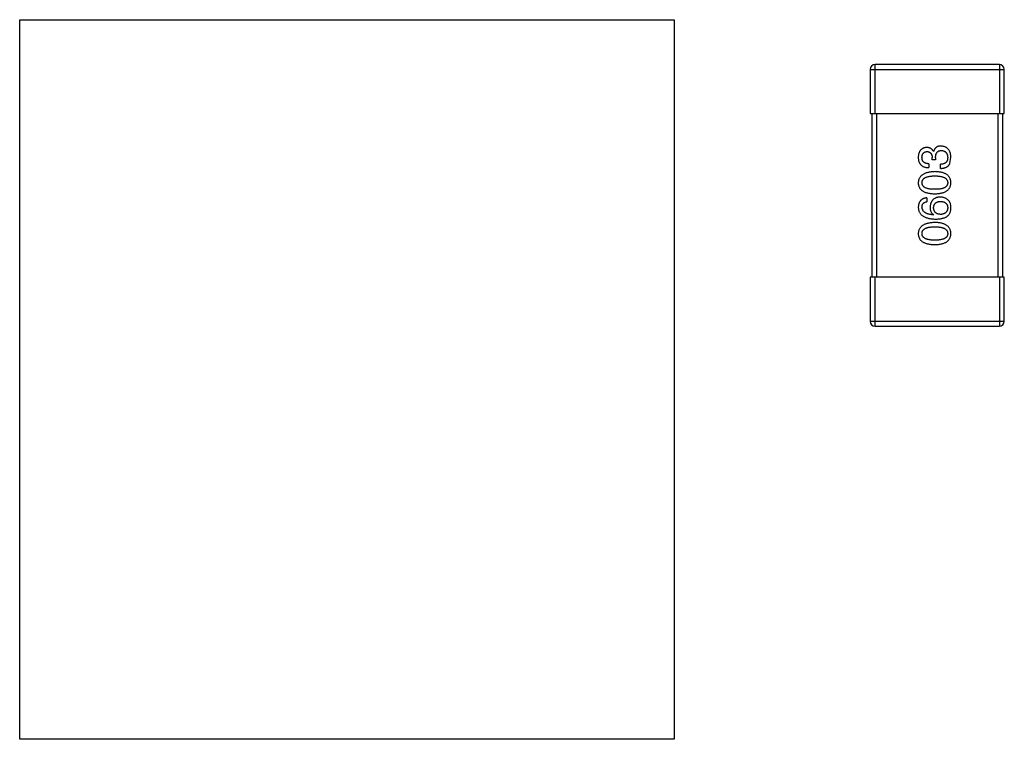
# Model space of a CAD drawing. Header units: millimetres. Extents: x -16 to 538, y -56 to 87.
# Tile 32 of 162: x 398.6 to 404.62, y 20.75 to 25.15. Entities that reach past the tile are written whole.
import ezdxf

# ---------------------------------------------------------------- set-up
doc = ezdxf.new("R2010")
doc.units = ezdxf.units.MM
doc.header["$LTSCALE"] = 1.21
doc.header["$MEASUREMENT"] = 0
doc.layers.get('0').update_dxf_attribs({"linetype": 'CONTINUOUS'})

msp = doc.modelspace()

# ---------------------------------------------------------------- linework, layer by layer
at = {"color": 7, "linetype": 'Continuous'}
for p, q in [((398.5956, 20.7544), (398.5956, 25.1544)), ((398.5956, 25.1544), (402.5972, 25.1544)), ((402.5972, 25.1544), (402.5972, 20.7544)), ((403.8257, 24.58), (403.8257, 24.88)), ((404.5857, 24.88), (403.8257, 24.88)), ((404.5857, 24.88), (404.5857, 24.58)), ((403.7957, 24.85), (403.7957, 24.58)), ((403.7957, 24.85), (404.6157, 24.85)), ((404.6157, 24.58), (404.6157, 24.85)), ((403.7957, 24.58), (404.6157, 24.58)), ((403.8057, 24.58), (403.8057, 23.58)), ((403.8357, 23.58), (403.8357, 24.58)), ((404.5757, 24.58), (404.5757, 23.58)), ((404.6057, 23.58), (404.6057, 24.58)), ((404.1823, 24.3491), (404.1834, 24.3491)), ((404.1539, 24.2737), (404.1539, 24.2497)), ((404.1747, 24.2977), (404.1747, 24.3109)), ((404.1954, 24.2977), (404.1747, 24.2977)), ((404.1954, 24.3098), (404.1954, 24.2977)), ((404.226, 24.2453), (404.226, 24.2704)), ((404.2829, 24.2748), (404.2894, 24.3109)), ((404.1419, 24.0656), (404.1419, 24.0415)), ((404.1856, 23.9617), (404.1845, 23.9607)), ((403.7957, 23.58), (403.7957, 23.31)), ((404.6157, 23.58), (403.7957, 23.58)), ((403.8257, 23.28), (403.8257, 23.58)), ((404.5857, 23.58), (404.5857, 23.28)), ((404.6157, 23.31), (404.6157, 23.58)), ((404.6157, 23.31), (403.7957, 23.31)), ((403.8257, 23.28), (404.5857, 23.28)), ((402.5972, 20.7544), (398.5956, 20.7544))]:
    msp.add_line(p, q, dxfattribs=at)
for centre, start, end in [((403.8257, 24.85), 90, 180), ((404.5857, 24.85), 0, 90), ((403.8257, 23.31), 180, 270), ((404.5857, 23.31), 270, 0)]:
    msp.add_arc(centre, 0.03, start, end, dxfattribs=at)
for points, knots in [([(404.2282, 24.3819), (404.2268, 24.3819), (404.224, 24.3819), (404.2199, 24.3814), (404.216, 24.3809), (404.2124, 24.3799), (404.2088, 24.3788), (404.2055, 24.3774), (404.2024, 24.3757), (404.1995, 24.3738), (404.1968, 24.3716), (404.1943, 24.3691), (404.192, 24.3664), (404.1898, 24.3635), (404.1879, 24.3602), (404.1862, 24.3568), (404.1847, 24.353), (404.1838, 24.3504), (404.1834, 24.3491)], [0, 0, 0, 0, 0.071215, 0.138707, 0.20396, 0.266995, 0.327734, 0.387609, 0.445602, 0.503345, 0.561136, 0.618597, 0.677672, 0.738255, 0.799989, 0.863961, 0.930555, 1, 1, 1, 1]), ([(404.2894, 24.3109), (404.2893, 24.3136), (404.289, 24.3189), (404.2881, 24.3267), (404.2867, 24.3339), (404.2849, 24.3406), (404.2827, 24.3469), (404.2799, 24.3526), (404.2768, 24.3578), (404.2731, 24.3626), (404.2691, 24.3668), (404.2645, 24.3705), (404.2596, 24.3737), (404.2541, 24.3764), (404.2483, 24.3785), (404.242, 24.3802), (404.2353, 24.3814), (404.2306, 24.3817), (404.2282, 24.3819)], [0, 0, 0, 0, 0.078078, 0.151942, 0.221594, 0.28726, 0.350176, 0.409768, 0.467648, 0.523784, 0.578904, 0.634014, 0.689819, 0.746826, 0.805875, 0.867063, 0.931764, 1, 1, 1, 1]), ([(404.1408, 24.3732), (404.1388, 24.373), (404.1349, 24.3727), (404.1293, 24.3716), (404.124, 24.3701), (404.1191, 24.3683), (404.1146, 24.366), (404.1105, 24.3632), (404.1067, 24.3601), (404.1033, 24.3565), (404.1002, 24.3525), (404.0976, 24.3481), (404.0953, 24.3433), (404.0934, 24.338), (404.0918, 24.3324), (404.0907, 24.3263), (404.0898, 24.3198), (404.0895, 24.3153), (404.0894, 24.313)], [0, 0, 0, 0, 0.067521, 0.132139, 0.193339, 0.252064, 0.309083, 0.364848, 0.420021, 0.475612, 0.532002, 0.589602, 0.649896, 0.712634, 0.778603, 0.848416, 0.922155, 1, 1, 1, 1]), ([(404.1124, 24.312), (404.1124, 24.3133), (404.1126, 24.316), (404.1131, 24.3199), (404.1137, 24.3235), (404.1146, 24.3269), (404.1158, 24.33), (404.1171, 24.3329), (404.1187, 24.3356), (404.1205, 24.3379), (404.1225, 24.3401), (404.1248, 24.3419), (404.1273, 24.3436), (404.13, 24.345), (404.1329, 24.3461), (404.1361, 24.347), (404.1395, 24.3477), (404.1418, 24.3479), (404.143, 24.348)], [0, 0, 0, 0, 0.078051, 0.151197, 0.220412, 0.286742, 0.34933, 0.409464, 0.467368, 0.52298, 0.578639, 0.633998, 0.690142, 0.746855, 0.805868, 0.867776, 0.932345, 1, 1, 1, 1]), ([(404.1823, 24.3491), (404.1814, 24.351), (404.1795, 24.3548), (404.1758, 24.3597), (404.1714, 24.3639), (404.1665, 24.3673), (404.1609, 24.3699), (404.1548, 24.3718), (404.148, 24.373), (404.1432, 24.3731), (404.1408, 24.3732)], [0, 0, 0, 0, 0.125227, 0.244792, 0.361427, 0.478215, 0.59667, 0.722058, 0.856314, 1, 1, 1, 1]), ([(404.143, 24.348), (404.1442, 24.3479), (404.1466, 24.3478), (404.1501, 24.3473), (404.1534, 24.3465), (404.1564, 24.3454), (404.1592, 24.344), (404.1618, 24.3423), (404.1642, 24.3404), (404.1663, 24.3382), (404.1681, 24.3357), (404.1698, 24.333), (404.1712, 24.33), (404.1724, 24.3267), (404.1733, 24.3231), (404.174, 24.3193), (404.1745, 24.3152), (404.1746, 24.3123), (404.1747, 24.3109)], [0, 0, 0, 0, 0.067741, 0.131599, 0.192143, 0.249977, 0.306453, 0.361639, 0.416449, 0.471489, 0.527582, 0.584873, 0.644974, 0.70814, 0.77492, 0.845909, 0.920585, 1, 1, 1, 1]), ([(404.1954, 24.3098), (404.1955, 24.3116), (404.1955, 24.3151), (404.196, 24.3202), (404.1966, 24.3249), (404.1976, 24.3293), (404.1989, 24.3334), (404.2004, 24.3371), (404.2023, 24.3404), (404.2044, 24.3434), (404.2068, 24.346), (404.2095, 24.3483), (404.2125, 24.3503), (404.2157, 24.3519), (404.2193, 24.3531), (404.2231, 24.354), (404.2272, 24.3545), (404.23, 24.3546), (404.2315, 24.3546)], [0, 0, 0, 0, 0.082495, 0.159728, 0.232496, 0.300725, 0.365163, 0.425859, 0.483728, 0.538892, 0.592921, 0.646195, 0.699968, 0.754746, 0.811387, 0.870806, 0.933482, 1, 1, 1, 1]), ([(404.2315, 24.3546), (404.233, 24.3545), (404.2358, 24.3543), (404.2399, 24.3535), (404.2438, 24.3525), (404.2474, 24.3512), (404.2507, 24.3495), (404.2538, 24.3477), (404.2566, 24.3454), (404.2592, 24.3429), (404.2614, 24.34), (404.2634, 24.3369), (404.2652, 24.3335), (404.2666, 24.3297), (404.2678, 24.3257), (404.2687, 24.3214), (404.2694, 24.3168), (404.2696, 24.3136), (404.2698, 24.312)], [0, 0, 0, 0, 0.068514, 0.133941, 0.195994, 0.255362, 0.312994, 0.369441, 0.424687, 0.480522, 0.537148, 0.594801, 0.654411, 0.716817, 0.781981, 0.850498, 0.923306, 1, 1, 1, 1]), ([(404.0894, 24.313), (404.0895, 24.3105), (404.0897, 24.3056), (404.0906, 24.2986), (404.0919, 24.2919), (404.0938, 24.2858), (404.0961, 24.2801), (404.0989, 24.2749), (404.1022, 24.2702), (404.106, 24.266), (404.1103, 24.2622), (404.1151, 24.259), (404.1204, 24.2562), (404.1262, 24.2539), (404.1324, 24.2521), (404.1392, 24.2508), (404.1464, 24.2499), (404.1513, 24.2497), (404.1539, 24.2497)], [0, 0, 0, 0, 0.073232, 0.142595, 0.207997, 0.270074, 0.329156, 0.386529, 0.441846, 0.496976, 0.551877, 0.607941, 0.665637, 0.725446, 0.788542, 0.855101, 0.925196, 1, 1, 1, 1]), ([(404.1539, 24.2737), (404.1522, 24.2738), (404.149, 24.2739), (404.1443, 24.2745), (404.1399, 24.2753), (404.1358, 24.2764), (404.132, 24.2778), (404.1286, 24.2795), (404.1255, 24.2815), (404.1227, 24.2838), (404.1202, 24.2863), (404.1182, 24.2891), (404.1163, 24.2923), (404.1149, 24.2957), (404.1138, 24.2993), (404.113, 24.3033), (404.1125, 24.3075), (404.1124, 24.3105), (404.1124, 24.312)], [0, 0, 0, 0, 0.078134, 0.15164, 0.221358, 0.286689, 0.348614, 0.407697, 0.464247, 0.520153, 0.574432, 0.629291, 0.684538, 0.742032, 0.801329, 0.863637, 0.930123, 1, 1, 1, 1]), ([(404.2698, 24.312), (404.2697, 24.3103), (404.2697, 24.3071), (404.2691, 24.3025), (404.2683, 24.2982), (404.2671, 24.2942), (404.2656, 24.2905), (404.2637, 24.2871), (404.2614, 24.2841), (404.2589, 24.2813), (404.2559, 24.2789), (404.2527, 24.2767), (404.2491, 24.2749), (404.2451, 24.2733), (404.2408, 24.2721), (404.2362, 24.2713), (404.2312, 24.2706), (404.2278, 24.2705), (404.226, 24.2704)], [0, 0, 0, 0, 0.071272, 0.13882, 0.201858, 0.262757, 0.320043, 0.376709, 0.431462, 0.486034, 0.541209, 0.597703, 0.65589, 0.717768, 0.782056, 0.850407, 0.92277, 1, 1, 1, 1]), ([(404.226, 24.2453), (404.2278, 24.2454), (404.2313, 24.2455), (404.2364, 24.2459), (404.2413, 24.2466), (404.2459, 24.2475), (404.2503, 24.2486), (404.2545, 24.2499), (404.2584, 24.2514), (404.2621, 24.2532), (404.2655, 24.2551), (404.2688, 24.2573), (404.2717, 24.2597), (404.2744, 24.2622), (404.2769, 24.2651), (404.2791, 24.2681), (404.2812, 24.2713), (404.2823, 24.2736), (404.2829, 24.2748)], [0, 0, 0, 0, 0.078937, 0.154495, 0.226898, 0.296844, 0.363348, 0.427781, 0.48946, 0.549586, 0.607902, 0.664733, 0.720805, 0.776157, 0.831175, 0.886736, 0.943094, 1, 1, 1, 1]), ([(404.1911, 24.2254), (404.187, 24.2252), (404.1792, 24.2249), (404.1679, 24.2237), (404.1574, 24.2221), (404.1476, 24.2201), (404.1386, 24.2175), (404.1303, 24.2145), (404.1227, 24.211), (404.116, 24.207), (404.1099, 24.2025), (404.1047, 24.1975), (404.1002, 24.192), (404.0964, 24.1861), (404.0935, 24.1796), (404.0913, 24.1727), (404.0899, 24.1653), (404.0896, 24.1602), (404.0894, 24.1576)], [0, 0, 0, 0, 0.088475, 0.171606, 0.249595, 0.322626, 0.391327, 0.455765, 0.516374, 0.573675, 0.628522, 0.681161, 0.732559, 0.783563, 0.83504, 0.887639, 0.942585, 1, 1, 1, 1]), ([(404.2894, 24.1576), (404.2893, 24.1603), (404.2891, 24.1654), (404.2878, 24.1729), (404.2858, 24.1799), (404.283, 24.1865), (404.2795, 24.1925), (404.2752, 24.198), (404.2701, 24.203), (404.2643, 24.2075), (404.2577, 24.2115), (404.2504, 24.215), (404.2423, 24.218), (404.2335, 24.2205), (404.224, 24.2225), (404.2137, 24.2239), (404.2026, 24.225), (404.195, 24.2252), (404.1911, 24.2254)], [0, 0, 0, 0, 0.059134, 0.115603, 0.169236, 0.221572, 0.273254, 0.32474, 0.377319, 0.431815, 0.488555, 0.548609, 0.612242, 0.680182, 0.75251, 0.829782, 0.91231, 1, 1, 1, 1]), ([(404.0894, 24.1576), (404.0895, 24.155), (404.0898, 24.1498), (404.0911, 24.1423), (404.0932, 24.1353), (404.096, 24.1287), (404.0997, 24.1227), (404.1042, 24.1172), (404.1094, 24.1122), (404.1154, 24.1077), (404.1222, 24.1037), (404.1298, 24.1003), (404.1381, 24.0972), (404.1472, 24.0948), (404.1571, 24.0927), (404.1677, 24.0913), (404.1791, 24.0903), (404.187, 24.09), (404.1911, 24.0899)], [0, 0, 0, 0, 0.057911, 0.113262, 0.165956, 0.217443, 0.268511, 0.319665, 0.372, 0.426129, 0.483365, 0.543779, 0.607756, 0.676562, 0.749704, 0.827713, 0.911177, 1, 1, 1, 1]), ([(404.1124, 24.1576), (404.1124, 24.1593), (404.1126, 24.1626), (404.1135, 24.1673), (404.115, 24.1718), (404.1172, 24.1759), (404.12, 24.1796), (404.1234, 24.1831), (404.1275, 24.1861), (404.1321, 24.1889), (404.1374, 24.1913), (404.1432, 24.1935), (404.1497, 24.1952), (404.1568, 24.1967), (404.1645, 24.1978), (404.1728, 24.1986), (404.1817, 24.1991), (404.1879, 24.1991), (404.1911, 24.1991)], [0, 0, 0, 0, 0.050604, 0.098688, 0.145699, 0.191791, 0.238625, 0.286717, 0.337546, 0.391814, 0.449755, 0.512106, 0.579685, 0.652048, 0.730262, 0.814146, 0.904281, 1, 1, 1, 1]), ([(404.1911, 24.1172), (404.1879, 24.1172), (404.1817, 24.1173), (404.1728, 24.1178), (404.1645, 24.1185), (404.1568, 24.1196), (404.1497, 24.1211), (404.1432, 24.1227), (404.1374, 24.1248), (404.1321, 24.1272), (404.1275, 24.1298), (404.1234, 24.1328), (404.12, 24.1362), (404.1172, 24.1398), (404.115, 24.1438), (404.1135, 24.1481), (404.1126, 24.1528), (404.1124, 24.156), (404.1124, 24.1576)], [0, 0, 0, 0, 0.096452, 0.187278, 0.271765, 0.350519, 0.423437, 0.491321, 0.554011, 0.612224, 0.666281, 0.717003, 0.764884, 0.811423, 0.856783, 0.902993, 0.950236, 1, 1, 1, 1]), ([(404.1911, 24.1991), (404.1942, 24.1991), (404.2003, 24.1991), (404.2091, 24.1986), (404.2173, 24.1978), (404.2249, 24.1966), (404.2319, 24.1952), (404.2384, 24.1934), (404.2442, 24.1914), (404.2495, 24.1889), (404.2541, 24.1861), (404.2582, 24.183), (404.2617, 24.1796), (404.2645, 24.1759), (404.2668, 24.1718), (404.2684, 24.1673), (404.2694, 24.1626), (404.2696, 24.1593), (404.2698, 24.1576)], [0, 0, 0, 0, 0.094834, 0.184067, 0.267029, 0.344713, 0.417334, 0.484367, 0.546941, 0.604717, 0.65953, 0.710539, 0.759381, 0.806382, 0.853027, 0.900623, 0.949121, 1, 1, 1, 1]), ([(404.1911, 24.0899), (404.195, 24.09), (404.2026, 24.0903), (404.2137, 24.0913), (404.224, 24.0927), (404.2335, 24.0948), (404.2423, 24.0972), (404.2504, 24.1003), (404.2577, 24.1037), (404.2643, 24.1077), (404.2701, 24.1122), (404.2752, 24.1172), (404.2795, 24.1227), (404.283, 24.1288), (404.2858, 24.1353), (404.2878, 24.1423), (404.2891, 24.1498), (404.2893, 24.155), (404.2894, 24.1576)], [0, 0, 0, 0, 0.087693, 0.170223, 0.247496, 0.319826, 0.387768, 0.451403, 0.511459, 0.568358, 0.622671, 0.675251, 0.726739, 0.778422, 0.830759, 0.884394, 0.940865, 1, 1, 1, 1]), ([(404.2698, 24.1576), (404.2697, 24.156), (404.2696, 24.1528), (404.2687, 24.1481), (404.2671, 24.1438), (404.2649, 24.1399), (404.2621, 24.1362), (404.2587, 24.1328), (404.2547, 24.1298), (404.25, 24.1272), (404.2448, 24.1248), (404.2389, 24.1227), (404.2324, 24.1211), (404.2253, 24.1196), (404.2176, 24.1185), (404.2093, 24.1178), (404.2004, 24.1173), (404.1942, 24.1172), (404.1911, 24.1172)], [0, 0, 0, 0, 0.049766, 0.097012, 0.143225, 0.188786, 0.235079, 0.282962, 0.333687, 0.387747, 0.445963, 0.508657, 0.576545, 0.649868, 0.72822, 0.812712, 0.903543, 1, 1, 1, 1]), ([(404.1419, 24.0656), (404.1399, 24.0653), (404.136, 24.0648), (404.1304, 24.0635), (404.1251, 24.062), (404.1202, 24.06), (404.1156, 24.0577), (404.1114, 24.0549), (404.1076, 24.0519), (404.1041, 24.0484), (404.101, 24.0446), (404.0982, 24.0404), (404.0958, 24.0358), (404.0938, 24.0309), (404.0922, 24.0256), (404.0909, 24.0199), (404.09, 24.0139), (404.0896, 24.0098), (404.0894, 24.0076)], [0, 0, 0, 0, 0.06947, 0.136096, 0.199592, 0.260665, 0.319672, 0.377156, 0.433415, 0.489984, 0.546535, 0.604276, 0.663499, 0.725182, 0.788953, 0.855683, 0.926216, 1, 1, 1, 1]), ([(404.1124, 24.0076), (404.1124, 24.0099), (404.1126, 24.0142), (404.114, 24.0204), (404.1163, 24.0258), (404.1196, 24.0305), (404.1239, 24.0344), (404.129, 24.0376), (404.1351, 24.04), (404.1396, 24.041), (404.1419, 24.0415)], [0, 0, 0, 0, 0.136586, 0.261496, 0.378089, 0.490612, 0.605522, 0.725767, 0.8561, 1, 1, 1, 1]), ([(404.2239, 24.0699), (404.2215, 24.0698), (404.2169, 24.0696), (404.2103, 24.0686), (404.2041, 24.0672), (404.1983, 24.0654), (404.1929, 24.0631), (404.1879, 24.0602), (404.1834, 24.0571), (404.1792, 24.0533), (404.1756, 24.0492), (404.1722, 24.0446), (404.1694, 24.0395), (404.167, 24.034), (404.165, 24.0281), (404.1634, 24.0217), (404.1622, 24.0148), (404.1618, 24.0101), (404.1616, 24.0076)], [0, 0, 0, 0, 0.071527, 0.139094, 0.20346, 0.264939, 0.323904, 0.381383, 0.437591, 0.493343, 0.549401, 0.606085, 0.664838, 0.725424, 0.788712, 0.855452, 0.925772, 1, 1, 1, 1]), ([(404.1834, 24.0044), (404.1835, 24.0059), (404.1836, 24.0088), (404.1842, 24.013), (404.1851, 24.017), (404.1863, 24.0207), (404.1879, 24.0242), (404.1897, 24.0273), (404.1919, 24.0302), (404.1943, 24.0328), (404.1971, 24.0351), (404.2001, 24.0373), (404.2035, 24.039), (404.2072, 24.0405), (404.2112, 24.0417), (404.2155, 24.0427), (404.2201, 24.0434), (404.2233, 24.0436), (404.2249, 24.0437)], [0, 0, 0, 0, 0.069884, 0.136529, 0.199638, 0.259844, 0.317774, 0.374356, 0.430026, 0.485148, 0.5409, 0.597889, 0.657472, 0.718614, 0.783613, 0.85129, 0.923712, 1, 1, 1, 1]), ([(404.273, 24.0503), (404.2713, 24.0518), (404.2679, 24.0549), (404.2623, 24.059), (404.2565, 24.0623), (404.2504, 24.0652), (404.2441, 24.0673), (404.2376, 24.0688), (404.2308, 24.0697), (404.2262, 24.0699), (404.2239, 24.0699)], [0, 0, 0, 0, 0.129393, 0.255335, 0.378531, 0.500878, 0.622934, 0.746191, 0.87096, 1, 1, 1, 1]), ([(404.2249, 24.0437), (404.2267, 24.0436), (404.23, 24.0434), (404.2349, 24.0427), (404.2394, 24.0418), (404.2437, 24.0406), (404.2476, 24.0392), (404.2512, 24.0374), (404.2545, 24.0354), (404.2575, 24.0331), (404.2601, 24.0306), (404.2625, 24.0278), (404.2645, 24.0247), (404.2662, 24.0214), (404.2676, 24.0178), (404.2687, 24.0139), (404.2694, 24.0098), (404.2696, 24.0069), (404.2698, 24.0055)], [0, 0, 0, 0, 0.078863, 0.153308, 0.223539, 0.289857, 0.35341, 0.413572, 0.471721, 0.528235, 0.584279, 0.638781, 0.69466, 0.751251, 0.809198, 0.869697, 0.933318, 1, 1, 1, 1]), ([(404.2894, 24.0011), (404.2895, 24.0039), (404.2896, 24.0093), (404.2889, 24.0171), (404.2878, 24.0243), (404.286, 24.0308), (404.2837, 24.0367), (404.2807, 24.0419), (404.2773, 24.0465), (404.2744, 24.049), (404.273, 24.0503)], [0, 0, 0, 0, 0.156782, 0.301945, 0.436395, 0.561474, 0.678489, 0.78853, 0.894967, 1, 1, 1, 1]), ([(404.0894, 24.0076), (404.0896, 24.0048), (404.0899, 23.9993), (404.0914, 23.9913), (404.0937, 23.9838), (404.0967, 23.9769), (404.1006, 23.9704), (404.1053, 23.9646), (404.1107, 23.9592), (404.1171, 23.9545), (404.1241, 23.9502), (404.132, 23.9465), (404.1406, 23.9433), (404.1501, 23.9407), (404.1603, 23.9385), (404.1713, 23.937), (404.1831, 23.9359), (404.1912, 23.9356), (404.1954, 23.9355)], [0, 0, 0, 0, 0.058957, 0.115262, 0.16907, 0.221312, 0.273147, 0.324961, 0.377649, 0.432026, 0.488925, 0.549039, 0.612912, 0.680653, 0.753056, 0.830314, 0.912483, 1, 1, 1, 1]), ([(404.1845, 23.9607), (404.1817, 23.9609), (404.1762, 23.9612), (404.1682, 23.9623), (404.1608, 23.9636), (404.1539, 23.9651), (404.1475, 23.967), (404.1416, 23.9692), (404.1363, 23.9717), (404.1315, 23.9744), (404.1273, 23.9776), (404.1235, 23.9809), (404.1203, 23.9846), (404.1177, 23.9887), (404.1154, 23.993), (404.1139, 23.9976), (404.1128, 24.0025), (404.1125, 24.0059), (404.1124, 24.0076)], [0, 0, 0, 0, 0.089218, 0.173709, 0.252753, 0.326963, 0.397099, 0.462534, 0.524018, 0.582178, 0.637235, 0.689955, 0.741228, 0.791618, 0.841661, 0.892925, 0.945259, 1, 1, 1, 1]), ([(404.1616, 24.0076), (404.1616, 24.005), (404.1617, 23.9999), (404.1629, 23.9926), (404.1648, 23.9859), (404.1674, 23.9798), (404.1708, 23.9743), (404.175, 23.9694), (404.1799, 23.9651), (404.1837, 23.9629), (404.1856, 23.9617)], [0, 0, 0, 0, 0.144617, 0.279572, 0.40596, 0.526097, 0.64389, 0.760003, 0.877724, 1, 1, 1, 1]), ([(404.226, 23.9639), (404.2244, 23.964), (404.2211, 23.9643), (404.2164, 23.9649), (404.2119, 23.966), (404.2078, 23.9672), (404.204, 23.9687), (404.2006, 23.9706), (404.1974, 23.9727), (404.1946, 23.9751), (404.1921, 23.9778), (404.1899, 23.9808), (404.1879, 23.984), (404.1864, 23.9875), (404.1852, 23.9913), (404.1842, 23.9954), (404.1836, 23.9998), (404.1835, 24.0028), (404.1834, 24.0044)], [0, 0, 0, 0, 0.076072, 0.148369, 0.216753, 0.281358, 0.342792, 0.401604, 0.458929, 0.514444, 0.569818, 0.625343, 0.681554, 0.739608, 0.800134, 0.863477, 0.929547, 1, 1, 1, 1]), ([(404.2698, 24.0055), (404.2697, 24.0039), (404.2696, 24.0008), (404.2689, 23.9963), (404.268, 23.992), (404.2667, 23.9881), (404.2651, 23.9845), (404.2631, 23.9812), (404.2609, 23.9781), (404.2583, 23.9754), (404.2554, 23.9729), (404.2521, 23.9708), (404.2486, 23.9688), (404.2447, 23.9672), (404.2405, 23.966), (404.236, 23.965), (404.2311, 23.9642), (404.2278, 23.964), (404.226, 23.9639)], [0, 0, 0, 0, 0.070403, 0.137196, 0.200053, 0.260887, 0.31876, 0.37535, 0.430743, 0.485927, 0.541678, 0.598832, 0.657726, 0.719441, 0.783504, 0.851852, 0.923533, 1, 1, 1, 1]), ([(404.2632, 23.9497), (404.2652, 23.9512), (404.2692, 23.9541), (404.2743, 23.9594), (404.2788, 23.965), (404.2825, 23.9713), (404.2854, 23.978), (404.2875, 23.9852), (404.289, 23.993), (404.2893, 23.9983), (404.2894, 24.0011)], [0, 0, 0, 0, 0.125033, 0.246266, 0.36603, 0.485265, 0.606781, 0.732144, 0.862551, 1, 1, 1, 1]), ([(404.1911, 23.9145), (404.187, 23.9143), (404.1792, 23.914), (404.1679, 23.9128), (404.1574, 23.9112), (404.1476, 23.9092), (404.1386, 23.9067), (404.1303, 23.9036), (404.1227, 23.9001), (404.116, 23.8961), (404.1099, 23.8916), (404.1047, 23.8866), (404.1002, 23.8812), (404.0964, 23.8752), (404.0935, 23.8688), (404.0913, 23.8619), (404.0899, 23.8545), (404.0896, 23.8494), (404.0894, 23.8467)], [0, 0, 0, 0, 0.088475, 0.171606, 0.249595, 0.322626, 0.391327, 0.455765, 0.516374, 0.573675, 0.628522, 0.681161, 0.732559, 0.783563, 0.83504, 0.887639, 0.942585, 1, 1, 1, 1]), ([(404.2894, 23.8467), (404.2893, 23.8494), (404.2891, 23.8546), (404.2878, 23.8621), (404.2858, 23.8691), (404.283, 23.8756), (404.2795, 23.8816), (404.2752, 23.8872), (404.2701, 23.8922), (404.2643, 23.8967), (404.2577, 23.9006), (404.2504, 23.9041), (404.2423, 23.9071), (404.2335, 23.9096), (404.224, 23.9116), (404.2137, 23.9131), (404.2026, 23.9141), (404.195, 23.9144), (404.1911, 23.9145)], [0, 0, 0, 0, 0.059134, 0.115603, 0.169236, 0.221572, 0.273254, 0.32474, 0.377319, 0.431815, 0.488555, 0.548609, 0.612242, 0.680182, 0.75251, 0.829782, 0.91231, 1, 1, 1, 1]), ([(404.1954, 23.9355), (404.199, 23.9355), (404.2059, 23.9356), (404.2159, 23.9363), (404.2253, 23.9374), (404.2341, 23.939), (404.2423, 23.9409), (404.2499, 23.9433), (404.2568, 23.9462), (404.2611, 23.9486), (404.2632, 23.9497)], [0, 0, 0, 0, 0.151498, 0.29521, 0.430242, 0.557137, 0.677306, 0.790845, 0.898111, 1, 1, 1, 1]), ([(404.0894, 23.8467), (404.0895, 23.8441), (404.0898, 23.8389), (404.0911, 23.8314), (404.0932, 23.8244), (404.096, 23.8179), (404.0997, 23.8118), (404.1042, 23.8063), (404.1094, 23.8013), (404.1154, 23.7969), (404.1222, 23.7928), (404.1298, 23.7894), (404.1381, 23.7864), (404.1472, 23.7839), (404.1571, 23.7819), (404.1677, 23.7804), (404.1791, 23.7794), (404.187, 23.7791), (404.1911, 23.779)], [0, 0, 0, 0, 0.057911, 0.113262, 0.165956, 0.217443, 0.268511, 0.319665, 0.372, 0.426129, 0.483365, 0.543779, 0.607756, 0.676562, 0.749704, 0.827713, 0.911177, 1, 1, 1, 1]), ([(404.1124, 23.8467), (404.1124, 23.8484), (404.1126, 23.8517), (404.1135, 23.8565), (404.115, 23.8609), (404.1172, 23.865), (404.12, 23.8687), (404.1234, 23.8722), (404.1275, 23.8753), (404.1321, 23.8781), (404.1374, 23.8805), (404.1432, 23.8826), (404.1497, 23.8843), (404.1568, 23.8858), (404.1645, 23.8869), (404.1728, 23.8877), (404.1817, 23.8882), (404.1879, 23.8882), (404.1911, 23.8883)], [0, 0, 0, 0, 0.050604, 0.098688, 0.145699, 0.191791, 0.238625, 0.286717, 0.337546, 0.391814, 0.449755, 0.512106, 0.579685, 0.652048, 0.730262, 0.814146, 0.904281, 1, 1, 1, 1]), ([(404.1911, 23.8063), (404.1879, 23.8063), (404.1817, 23.8064), (404.1728, 23.8069), (404.1645, 23.8076), (404.1568, 23.8087), (404.1497, 23.8102), (404.1432, 23.8118), (404.1374, 23.8139), (404.1321, 23.8163), (404.1275, 23.819), (404.1234, 23.8219), (404.12, 23.8253), (404.1172, 23.829), (404.115, 23.833), (404.1135, 23.8373), (404.1126, 23.8419), (404.1124, 23.8451), (404.1124, 23.8467)], [0, 0, 0, 0, 0.096452, 0.187278, 0.271765, 0.350519, 0.423437, 0.491321, 0.554011, 0.612224, 0.666281, 0.717003, 0.764884, 0.811423, 0.856783, 0.902993, 0.950236, 1, 1, 1, 1]), ([(404.1911, 23.8883), (404.1942, 23.8882), (404.2003, 23.8882), (404.2091, 23.8877), (404.2173, 23.8869), (404.2249, 23.8858), (404.2319, 23.8844), (404.2384, 23.8826), (404.2442, 23.8805), (404.2495, 23.878), (404.2541, 23.8753), (404.2582, 23.8722), (404.2617, 23.8688), (404.2645, 23.865), (404.2668, 23.8609), (404.2684, 23.8565), (404.2694, 23.8517), (404.2696, 23.8484), (404.2698, 23.8467)], [0, 0, 0, 0, 0.094834, 0.184067, 0.267029, 0.344713, 0.417334, 0.484367, 0.546941, 0.604717, 0.65953, 0.710539, 0.759381, 0.806382, 0.853027, 0.900623, 0.949121, 1, 1, 1, 1]), ([(404.1911, 23.779), (404.195, 23.7791), (404.2026, 23.7794), (404.2137, 23.7804), (404.224, 23.7819), (404.2335, 23.7839), (404.2423, 23.7864), (404.2504, 23.7894), (404.2577, 23.7928), (404.2643, 23.7969), (404.2701, 23.8013), (404.2752, 23.8063), (404.2795, 23.8119), (404.283, 23.8179), (404.2858, 23.8244), (404.2878, 23.8314), (404.2891, 23.8389), (404.2893, 23.8441), (404.2894, 23.8467)], [0, 0, 0, 0, 0.087693, 0.170223, 0.247496, 0.319826, 0.387768, 0.451403, 0.511459, 0.568358, 0.622671, 0.675251, 0.726739, 0.778422, 0.830759, 0.884394, 0.940865, 1, 1, 1, 1]), ([(404.2698, 23.8467), (404.2697, 23.8451), (404.2696, 23.8419), (404.2687, 23.8373), (404.2671, 23.8329), (404.2649, 23.829), (404.2621, 23.8253), (404.2587, 23.8219), (404.2547, 23.819), (404.25, 23.8163), (404.2448, 23.8139), (404.2389, 23.8118), (404.2324, 23.8102), (404.2253, 23.8087), (404.2176, 23.8076), (404.2093, 23.8069), (404.2004, 23.8064), (404.1942, 23.8063), (404.1911, 23.8063)], [0, 0, 0, 0, 0.049766, 0.097012, 0.143225, 0.188786, 0.235079, 0.282962, 0.333687, 0.387747, 0.445963, 0.508657, 0.576545, 0.649868, 0.72822, 0.812712, 0.903543, 1, 1, 1, 1])]:
    msp.add_open_spline(points, degree=3, knots=knots, dxfattribs=at)

doc.saveas('drawing.dxf')
